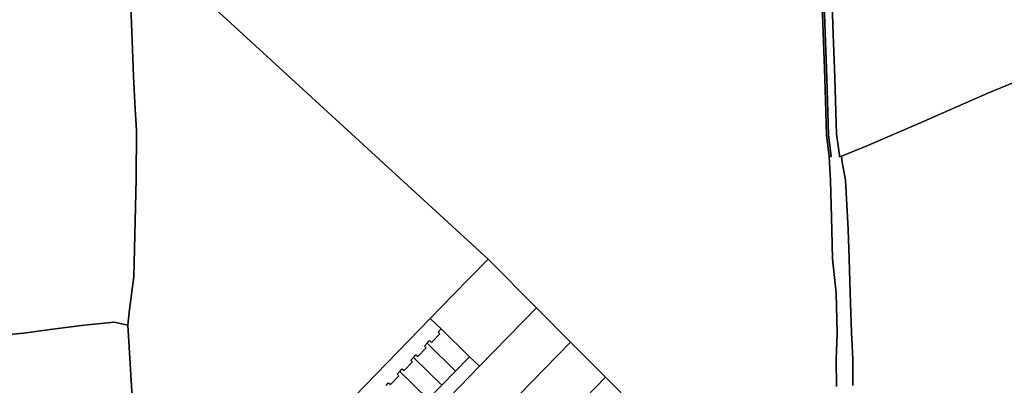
# Model space of a CAD drawing. Extents: x 577960 to 582939, y 6017202 to 6023066.
# Tile 170 of 217: x 579678 to 579974, y 6022271 to 6022381. Entities that reach past the tile are written whole.
import ezdxf

# ---------------------------------------------------------------- set-up
doc = ezdxf.new("R2010")
doc.units = 0
doc.header["$MEASUREMENT"] = 0
doc.linetypes.add('D', pattern=[0])
doc.layers.add('LI__FLUR', color=7, linetype='D')
doc.layers.add('LI__GEB', color=7, linetype='Continuous')

msp = doc.modelspace()

# ---------------------------------------------------------------- linework, layer by layer
at = {"layer": 'LI__FLUR', "color": 8, "linetype": 'D', "true_color": 0x808080}
for p, q in [((579708.833, 6022409.791), (579818.866, 6022308.863)), ((579818.866, 6022308.863), (579708.833, 6022409.791)), ((579711.821, 6022371.998), (579711.091, 6022391.06)), ((579711.091, 6022391.06), (579711.821, 6022371.998)), ((579920.286, 6022363.373), (579919.447, 6022385.373)), ((579919.447, 6022385.373), (579920.286, 6022363.373)), ((579920.356, 6022377.057), (579920.036, 6022385.393)), ((579920.036, 6022385.393), (579920.356, 6022377.057)), ((579922.445, 6022385.493), (579922.785, 6022376.587)), ((579922.785, 6022376.587), (579922.445, 6022385.493)), ((579920.896, 6022363.393), (579920.356, 6022377.057)), ((579920.356, 6022377.057), (579920.896, 6022363.393)), ((579922.785, 6022376.587), (579923.285, 6022363.473)), ((579923.285, 6022363.473), (579922.785, 6022376.587)), ((579712.11, 6022363.802), (579711.821, 6022371.998)), ((579711.821, 6022371.998), (579712.11, 6022363.802)), ((579712.59, 6022353.996), (579712.11, 6022363.802)), ((579712.11, 6022363.802), (579712.59, 6022353.996)), ((579920.795, 6022346.261), (579920.286, 6022363.373)), ((579920.286, 6022363.373), (579920.795, 6022346.261)), ((579921.395, 6022346.311), (579920.896, 6022363.393)), ((579920.896, 6022363.393), (579921.395, 6022346.311)), ((579923.285, 6022363.473), (579923.784, 6022346.491)), ((579923.784, 6022346.491), (579923.285, 6022363.473)), ((579984.99, 6022365.24), (579969.306, 6022358.863)), ((579969.306, 6022358.863), (579984.99, 6022365.24)), ((579969.306, 6022358.863), (579960.179, 6022354.776)), ((579960.179, 6022354.776), (579969.306, 6022358.863)), ((579712.99, 6022347.709), (579712.59, 6022353.996)), ((579712.59, 6022353.996), (579712.99, 6022347.709)), ((579960.179, 6022354.776), (579949.264, 6022350.028)), ((579949.264, 6022350.028), (579960.179, 6022354.776)), ((579949.264, 6022350.028), (579932.67, 6022342.822)), ((579932.67, 6022342.822), (579949.264, 6022350.028)), ((579712.929, 6022332.946), (579712.99, 6022347.709)), ((579712.99, 6022347.709), (579712.929, 6022332.946)), ((579921.595, 6022339.714), (579920.795, 6022346.261)), ((579920.795, 6022346.261), (579921.595, 6022339.714)), ((579922.185, 6022339.734), (579921.395, 6022346.311)), ((579921.395, 6022346.311), (579922.185, 6022339.734)), ((579923.784, 6022346.491), (579924.644, 6022340.194)), ((579924.644, 6022340.194), (579923.784, 6022346.491)), ((579932.67, 6022342.822), (579925.323, 6022339.894)), ((579925.323, 6022339.894), (579932.67, 6022342.822)), ((579921.595, 6022339.714), (579922.185, 6022339.734)), ((579922.185, 6022339.734), (579921.595, 6022339.714)), ((579921.945, 6022332.508), (579921.595, 6022339.714)), ((579921.595, 6022339.714), (579921.945, 6022332.508)), ((579924.644, 6022340.194), (579924.714, 6022339.644)), ((579924.714, 6022339.644), (579924.644, 6022340.194)), ((579924.714, 6022339.644), (579925.323, 6022339.894)), ((579925.323, 6022339.894), (579924.714, 6022339.644)), ((579925.323, 6022339.894), (579925.443, 6022338.005)), ((579925.443, 6022338.005), (579925.323, 6022339.894)), ((579925.443, 6022338.005), (579926.503, 6022332.637)), ((579926.503, 6022332.637), (579925.443, 6022338.005)), ((579712.159, 6022303.539), (579712.929, 6022332.946)), ((579712.929, 6022332.946), (579712.159, 6022303.539)), ((579922.354, 6022317.634), (579921.945, 6022332.508)), ((579921.945, 6022332.508), (579922.354, 6022317.634)), ((579926.503, 6022332.637), (579927.332, 6022317.744)), ((579927.332, 6022317.744), (579926.503, 6022332.637)), ((579922.574, 6022308.878), (579922.354, 6022317.634)), ((579922.354, 6022317.634), (579922.574, 6022308.878)), ((579927.332, 6022317.744), (579927.552, 6022309.008)), ((579927.552, 6022309.008), (579927.332, 6022317.744)), ((579808.23, 6022297.938), (579818.866, 6022308.863)), ((579818.866, 6022308.863), (579808.23, 6022297.938)), ((579818.866, 6022308.863), (579833.4, 6022294.199)), ((579833.4, 6022294.199), (579818.866, 6022308.863)), ((579923.673, 6022298.563), (579922.574, 6022308.878)), ((579922.574, 6022308.878), (579923.673, 6022298.563)), ((579927.552, 6022309.008), (579927.891, 6022298.693)), ((579927.891, 6022298.693), (579927.552, 6022309.008)), ((579710.909, 6022293.624), (579712.159, 6022303.539)), ((579712.159, 6022303.539), (579710.909, 6022293.624)), ((579801.443, 6022290.962), (579808.23, 6022297.938)), ((579808.23, 6022297.938), (579801.443, 6022290.962)), ((579923.993, 6022286.569), (579923.673, 6022298.563)), ((579923.673, 6022298.563), (579923.993, 6022286.569)), ((579927.891, 6022298.693), (579928.331, 6022286.848)), ((579928.331, 6022286.848), (579927.891, 6022298.693)), ((579710.359, 6022288.896), (579710.909, 6022293.624)), ((579710.909, 6022293.624), (579710.359, 6022288.896)), ((579816.236, 6022276.558), (579833.4, 6022294.199)), ((579833.4, 6022294.199), (579816.236, 6022276.558)), ((579833.4, 6022294.199), (579843.705, 6022283.843)), ((579843.705, 6022283.843), (579833.4, 6022294.199)), ((579697.205, 6022288.947), (579687.009, 6022287.688)), ((579687.009, 6022287.688), (579697.205, 6022288.947)), ((579706.301, 6022289.876), (579697.205, 6022288.947)), ((579697.205, 6022288.947), (579706.301, 6022289.876)), ((579710.359, 6022288.896), (579706.301, 6022289.876)), ((579706.301, 6022289.876), (579710.359, 6022288.896)), ((579715.565, 6022202.605), (579710.359, 6022288.896)), ((579710.359, 6022288.896), (579715.565, 6022202.605)), ((579770.045, 6022258.688), (579801.443, 6022290.962)), ((579801.443, 6022290.962), (579770.045, 6022258.688)), ((579801.443, 6022290.962), (579804.691, 6022287.793)), ((579804.691, 6022287.793), (579801.443, 6022290.962)), ((579679.022, 6022286.499), (579671.275, 6022285.839)), ((579671.275, 6022285.839), (579679.022, 6022286.499)), ((579687.009, 6022287.688), (579679.022, 6022286.499)), ((579679.022, 6022286.499), (579687.009, 6022287.688)), ((579804.691, 6022287.793), (579813.287, 6022279.426)), ((579813.287, 6022279.426), (579804.691, 6022287.793)), ((579923.663, 6022278.582), (579923.993, 6022286.569)), ((579923.993, 6022286.569), (579923.663, 6022278.582)), ((579928.331, 6022286.848), (579928.641, 6022278.652)), ((579928.641, 6022278.652), (579928.331, 6022286.848)), ((579843.705, 6022283.843), (579795.704, 6022234.678)), ((579795.704, 6022234.678), (579843.705, 6022283.843)), ((579843.705, 6022283.843), (579854.201, 6022273.268)), ((579854.201, 6022273.268), (579843.705, 6022283.843)), ((579813.287, 6022279.426), (579816.236, 6022276.558)), ((579816.236, 6022276.558), (579813.287, 6022279.426)), ((579923.753, 6022270.506), (579923.663, 6022278.582)), ((579923.663, 6022278.582), (579923.753, 6022270.506)), ((579928.641, 6022278.652), (579928.721, 6022270.786)), ((579928.721, 6022270.786), (579928.641, 6022278.652)), ((579784.618, 6022244.054), (579816.236, 6022276.558)), ((579816.236, 6022276.558), (579784.618, 6022244.054)), ((579854.201, 6022273.268), (579805.36, 6022223.132)), ((579805.36, 6022223.132), (579854.201, 6022273.268)), ((579854.201, 6022273.268), (579864.856, 6022262.542)), ((579864.856, 6022262.542), (579854.201, 6022273.268))]:
    msp.add_line(p, q, dxfattribs=at)
at = {"layer": 'LI__GEB', "color": 5, "linetype": 'D', "true_color": 0x0000ff}
for p, q in [((579801.812, 6022283.735), (579804.341, 6022286.334)), ((579803.781, 6022286.863), (579804.691, 6022287.793)), ((579804.341, 6022286.334), (579803.781, 6022286.863)), ((579804.691, 6022287.793), (579813.287, 6022279.426)), ((579799.673, 6022282.645), (579800.483, 6022283.475)), ((579800.223, 6022282.106), (579799.673, 6022282.645)), ((579800.483, 6022283.475), (579801.262, 6022284.275)), ((579800.483, 6022283.475), (579809.059, 6022275.089)), ((579809.059, 6022275.089), (579800.483, 6022283.475)), ((579801.262, 6022284.275), (579801.812, 6022283.735)), ((579796.374, 6022279.247), (579797.144, 6022280.047)), ((579797.144, 6022280.047), (579797.694, 6022279.507)), ((579797.694, 6022279.507), (579800.223, 6022282.106)), ((579793.575, 6022275.279), (579796.104, 6022277.878)), ((579795.555, 6022278.408), (579796.374, 6022279.247)), ((579796.104, 6022277.878), (579795.555, 6022278.408)), ((579796.374, 6022279.247), (579804.941, 6022270.861)), ((579804.941, 6022270.861), (579796.374, 6022279.247)), ((579813.287, 6022279.426), (579809.059, 6022275.089)), ((579791.436, 6022274.19), (579792.256, 6022275.029)), ((579791.996, 6022273.65), (579791.436, 6022274.19)), ((579792.256, 6022275.029), (579793.026, 6022275.809)), ((579800.832, 6022266.643), (579792.256, 6022275.029)), ((579792.256, 6022275.029), (579800.832, 6022266.643)), ((579793.026, 6022275.809), (579793.575, 6022275.279)), ((579809.059, 6022275.089), (579804.941, 6022270.861)), ((579788.137, 6022270.791), (579788.907, 6022271.591)), ((579788.907, 6022271.591), (579789.457, 6022271.051)), ((579789.457, 6022271.051), (579791.996, 6022273.65)), ((579804.941, 6022270.861), (579800.832, 6022266.643))]:
    msp.add_line(p, q, dxfattribs=at)

doc.saveas('drawing.dxf')
